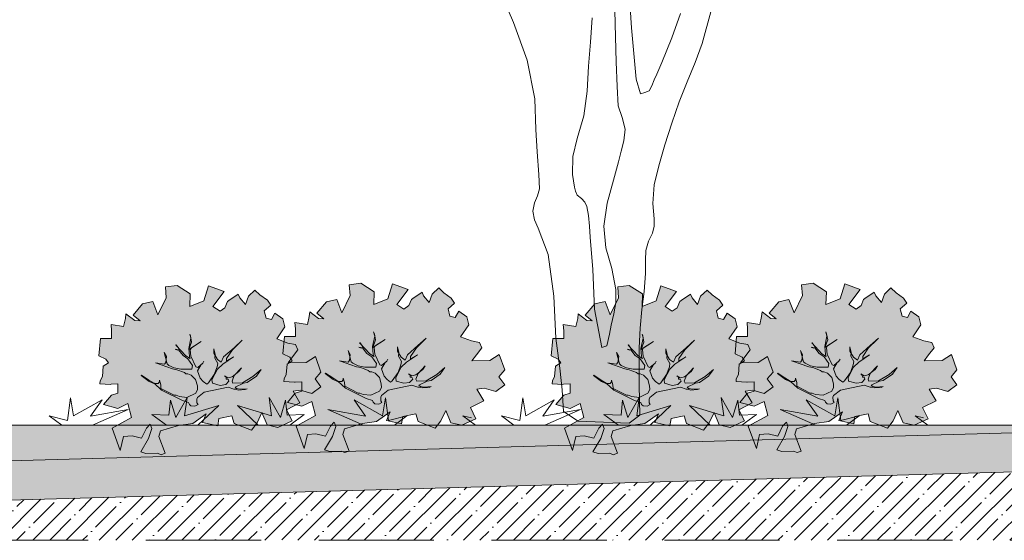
# Model space of a CAD drawing. Header units: metres. Extents: x 92403 to 95147, y 464428 to 465602.
# Tile 175 of 256: x 92704.86 to 92707, y 465014.05 to 465015.18. Entities that reach past the tile are written whole.
import ezdxf

# ---------------------------------------------------------------- set-up
doc = ezdxf.new("R2010")
doc.units = ezdxf.units.M
doc.linetypes.add('DASHED2', pattern=[0.375, 0.25, -0.125])
doc.layers.get('0').update_dxf_attribs({"linetype": 'CONTINUOUS'})
doc.layers.add('N-RO-GR-GRAS-A-100', color=62, linetype='CONTINUOUS', lineweight=18, transparency=0.2)
doc.layers.add('N-RO-GR-GROENSTROOK-A', color=7, linetype='CONTINUOUS', lineweight=0, true_color=0x5de817, transparency=0.7)
doc.layers.add('N-RO-VH-VERHARDING_STRAATBAKSTEEN-A', color=7, linetype='CONTINUOUS', lineweight=18, true_color=0xaa7a7a)
for name, color, linetype, lineweight in [('X-XX-AL-AANKLEDING-S', 250, 'CONTINUOUS', 9), ('X-XX-AL-DETAIL-G', 7, 'CONTINUOUS', 0), ('X-XX-AL-RMB - profiel', 7, 'CONTINUOUS', 9)]:
    doc.layers.add(name, color=color, linetype=linetype, lineweight=lineweight)

# ---------------------------------------------------------------- blocks, each defined once
blk = doc.blocks.new('meerstammige boom')
at = {"color": 0, "lineweight": 0, "transparency": 33554559}
for points in [[(0.3525, 1.9913), (0.3172, 1.8369), (0.2883, 1.7435), (0.2557, 1.651), (0.2243, 1.5536), (0.1938, 1.4487), (0.1656, 1.3433), (0.1407, 1.2416), (0.1229, 1.1499), (0.1166, 1.058), (0.1226, 0.9842), (0.1227, 0.9482), (0.1152, 0.9139), (0.0991, 0.8746), (0.089, 0.8294), (0.0865, 0.7829), (0.0871, 0.7185), (0.0818, 0.6305), (0.0727, 0.5429), (0.0651, 0.4514), (0.0614, 0.3558), (0.0608, 0.2601), (0.0618, 0.1742), (0.0629, 0.1018), (0.0637, 0.0295), (0.0203, -0.0102), (-0.083, -0.0054), (-0.1863, -0.0006), (-0.2457, 0.0471), (-0.2502, 0.1525), (-0.2599, 0.2577), (-0.276, 0.4041), (-0.2851, 0.6083), (-0.3081, 0.8101), (-0.3485, 0.9388), (-0.3632, 0.9791), (-0.3694, 1.0206), (-0.3627, 1.0617), (-0.3515, 1.0957), (-0.3432, 1.13), (-0.345, 1.1992), (-0.3522, 1.309), (-0.3576, 1.419), (-0.3614, 1.5667), (-0.3926, 1.7553), (-0.4477, 1.9388), (-0.5126, 2.1212)], [(0.0167, 2.1621), (0.0307, 1.9122), (0.0495, 1.6627), (0.0672, 1.5924), (0.0848, 1.5982), (0.1013, 1.606), (0.1127, 1.6308), (0.1229, 1.6592), (0.133, 1.6876), (0.1529, 1.7445), (0.1734, 1.8047), (0.1934, 1.865), (0.2297, 1.9832)], [(-0.1295, 1.9611), (-0.1366, 1.8439), (-0.1435, 1.7264), (-0.1497, 1.6052), (-0.163, 1.4842), (-0.1901, 1.3746), (-0.2081, 1.2871), (-0.2094, 1.1998), (-0.2002, 1.1373), (-0.1969, 1.1176), (-0.1894, 1.0997), (-0.173, 1.0828), (-0.1592, 1.0655), (-0.1508, 1.0444), (-0.1442, 1.0005), (-0.1405, 0.9479), (-0.1369, 0.8952), (-0.1262, 0.737), (-0.1195, 0.544), (-0.0897, 0.3575), (-0.0701, 0.3662), (-0.0595, 0.4229), (-0.0528, 0.466), (-0.0413, 0.5215), (-0.0338, 0.5776), (-0.033, 0.6395), (-0.05, 0.7415), (-0.0735, 0.8426), (-0.0823, 0.9473), (-0.0678, 1.0594), (-0.0423, 1.1719), (-0.0227, 1.2614), (-0.0114, 1.3123), (-0.0009, 1.3634), (0.0046, 1.4193), (-0.0076, 1.4768), (-0.0234, 1.5334), (-0.0282, 1.6271), (-0.0316, 1.748), (-0.0351, 1.8688), (-0.0375, 1.9974)]]:
    blk.add_lwpolyline(points, dxfattribs=at)

msp = doc.modelspace()

# ---------------------------------------------------------------- hatches: boundary and pattern name
at = {"layer": 'N-RO-GR-GRAS-A-100', "true_color": 0x1f591c, "transparency": 33554661}
h = msp.add_hatch(dxfattribs=at)
h.set_pattern_fill('AGR-GRAS_SPORTVELD', color=99, scale=0.4, pattern_type=2)
h.set_pattern_definition([(0, (-2232.9757, 1418.36523), (0.15875, 0.3175), [0, -0.3175])])
h.paths.add_polyline_path([(92705.843267, 465014.306926), (92705.843267, 465014.315821), (92705.824792, 465014.320374)], flags=17)
h.paths.add_polyline_path([(92705.843267, 465014.22699), (92705.843267, 465014.30048), (92705.676072, 465014.30048), (92705.703402, 465014.320374), (92705.663497, 465014.310539), (92705.656938, 465014.359708), (92705.650378, 465014.320374), (92705.588608, 465014.354792), (92705.613754, 465014.319827), (92705.531757, 465014.334032), (92705.609382, 465014.30048), (92705.449051, 465014.30048), (92705.480745, 465014.323237), (92705.443771, 465014.321478), (92705.440247, 465014.354033), (92705.428802, 465014.317079), (92705.404151, 465014.360191), (92705.409435, 465014.320598), (92705.33548, 465014.342595), (92705.380379, 465014.30048), (92705.315231, 465014.30048), (92705.250083, 465014.30048), (92705.294982, 465014.342595), (92705.221027, 465014.320598), (92705.226311, 465014.360191), (92705.20166, 465014.317079), (92705.190215, 465014.354033), (92705.186692, 465014.321478), (92705.149718, 465014.323237), (92705.181412, 465014.30048), (92705.021081, 465014.30048), (92705.098706, 465014.334032), (92705.016709, 465014.319827), (92705.041855, 465014.354792), (92704.980084, 465014.320374), (92704.973525, 465014.359708), (92704.966965, 465014.310539), (92704.927061, 465014.320374), (92704.95439, 465014.30048), (92704.866365, 465014.30048), (92704.866365, 465014.27048), (92704.866292, 465014.22699)])
h = msp.add_hatch(dxfattribs=at)
h.set_pattern_fill('AGR-GRAS_SPORTVELD', color=99, scale=0.4, pattern_type=2)
h.set_pattern_definition([(0, (-2231.99453, 1418.36523), (0.15875, 0.3175), [0, -0.3175])])
h.paths.add_polyline_path([(92706.824428, 465014.306926), (92706.824428, 465014.315821), (92706.805954, 465014.320374)], flags=17)
h.paths.add_polyline_path([(92706.824428, 465014.22699), (92706.824428, 465014.30048), (92706.657233, 465014.30048), (92706.684563, 465014.320374), (92706.644658, 465014.310539), (92706.638099, 465014.359708), (92706.63154, 465014.320374), (92706.569769, 465014.354792), (92706.594915, 465014.319827), (92706.512918, 465014.334032), (92706.590543, 465014.30048), (92706.430212, 465014.30048), (92706.461906, 465014.323237), (92706.424932, 465014.321478), (92706.421408, 465014.354033), (92706.409963, 465014.317079), (92706.385313, 465014.360191), (92706.390596, 465014.320598), (92706.316641, 465014.342595), (92706.36154, 465014.30048), (92706.296392, 465014.30048), (92706.231244, 465014.30048), (92706.276144, 465014.342595), (92706.202188, 465014.320598), (92706.207472, 465014.360191), (92706.182822, 465014.317079), (92706.171376, 465014.354033), (92706.167853, 465014.321478), (92706.130879, 465014.323237), (92706.162573, 465014.30048), (92706.002242, 465014.30048), (92706.079867, 465014.334032), (92705.99787, 465014.319827), (92706.023016, 465014.354792), (92705.961245, 465014.320374), (92705.954686, 465014.359708), (92705.948126, 465014.310539), (92705.908222, 465014.320374), (92705.935551, 465014.30048), (92705.847526, 465014.30048), (92705.847526, 465014.27048), (92705.847453, 465014.22699)])
at = {"layer": 'N-RO-GR-GROENSTROOK-A', "transparency": 33554508}
h = msp.add_hatch(color=256, dxfattribs=at)
h.dxf.hatch_style = 1
h.paths.add_polyline_path([(92705.238619, 465014.304013), (92705.20778, 465014.299464), (92705.168751, 465014.287841), (92705.165127, 465014.275317), (92705.17881, 465014.239524), (92705.169861, 465014.236103), (92705.162059, 465014.239154), (92705.136933, 465014.238599), (92705.125895, 465014.242222), (92705.142664, 465014.270953), (92705.149911, 465014.293029), (92705.146491, 465014.301977), (92705.1383, 465014.293417), (92705.127817, 465014.271915), (92705.107073, 465014.277257), (92705.088418, 465014.275556), (92705.081356, 465014.245105), (92705.063912, 465014.293705), (92705.106105, 465014.316755), (92705.098175, 465014.346961), (92705.076334, 465014.336612), (92705.04521, 465014.344776), (92705.062267, 465014.364964), (92705.07648, 465014.369333), (92705.07648, 465014.389822), (92705.061747, 465014.388733), (92705.060553, 465014.388645), (92705.03743, 465014.390123), (92705.037821, 465014.396239), (92705.042667, 465014.405867), (92705.044313, 465014.427938), (92705.055833, 465014.43547), (92705.050297, 465014.44353), (92705.035186, 465014.450611), (92705.038627, 465014.487898), (92705.062416, 465014.487898), (92705.062416, 465014.504546), (92705.061369, 465014.518632), (92705.088599, 465014.514112), (92705.092639, 465014.531211), (92705.093686, 465014.541305), (92705.112837, 465014.527219), (92705.124358, 465014.52624), (92705.109247, 465014.538819), (92705.129894, 465014.563527), (92705.152187, 465014.568046), (92705.163258, 465014.539347), (92705.181362, 465014.576634), (92705.179417, 465014.600286), (92705.204553, 465014.603299), (92705.233279, 465014.584694), (92705.232382, 465014.557425), (92705.263053, 465014.569553), (92705.273227, 465014.60232), (92705.306891, 465014.590193), (92705.282204, 465014.557425), (92705.297914, 465014.547407), (92705.308537, 465014.554939), (92705.314073, 465014.568574), (92705.317065, 465014.570532), (92705.337263, 465014.584166), (92705.340705, 465014.576106), (92705.352824, 465014.561493), (92705.359407, 465014.579647), (92705.373471, 465014.593206), (92705.384543, 465014.58266), (92705.400701, 465014.571059), (92705.407883, 465014.560514), (92705.393669, 465014.547859), (92705.397709, 465014.532266), (92705.409379, 465014.529253), (92705.41686, 465014.542812), (92705.434066, 465014.530759), (92705.438554, 465014.513585), (92705.4209, 465014.487371), (92705.444689, 465014.478332), (92705.461745, 465014.475319), (92705.466832, 465014.463191), (92705.455162, 465014.448125), (92705.445586, 465014.435018), (92705.484487, 465014.435998), (92705.504685, 465014.449105), (92705.516655, 465014.415358), (92705.504087, 465014.400745), (92705.516655, 465014.383118), (92705.497055, 465014.368956), (92705.472368, 465014.376037), (92705.456209, 465014.373551), (92705.471321, 465014.348844), (92705.442145, 465014.333703), (92705.454264, 465014.309523), (92705.423443, 465014.295437), (92705.399804, 465014.300936), (92705.388582, 465014.327677), (92705.378109, 465014.305004), (92705.36599, 465014.289336), (92705.328586, 465014.303949), (92705.323648, 465014.320596), (92705.295371, 465014.31457), (92705.292827, 465014.29845), (92705.260061, 465014.305983), (92705.26814, 465014.324664), (92705.238612, 465014.304022)])
h = msp.add_hatch(color=256, dxfattribs=at)
h.dxf.hatch_style = 1
h.paths.add_polyline_path([(92705.637531, 465014.30844), (92705.606692, 465014.303891), (92705.567663, 465014.292268), (92705.56404, 465014.279744), (92705.577722, 465014.24395), (92705.568773, 465014.24053), (92705.560971, 465014.24358), (92705.535845, 465014.243025), (92705.524808, 465014.246649), (92705.541576, 465014.27538), (92705.548823, 465014.297456), (92705.545403, 465014.306404), (92705.537212, 465014.297844), (92705.52673, 465014.276341), (92705.505985, 465014.281684), (92705.487331, 465014.279983), (92705.480269, 465014.249532), (92705.462825, 465014.298131), (92705.505017, 465014.321181), (92705.497087, 465014.351388), (92705.475246, 465014.341039), (92705.444123, 465014.349203), (92705.461179, 465014.369391), (92705.475393, 465014.37376), (92705.475393, 465014.394249), (92705.460659, 465014.39316), (92705.459465, 465014.393072), (92705.436342, 465014.39455), (92705.436733, 465014.400666), (92705.441579, 465014.410294), (92705.443225, 465014.432364), (92705.454745, 465014.439897), (92705.44921, 465014.447957), (92705.434098, 465014.455038), (92705.437539, 465014.492325), (92705.461329, 465014.492325), (92705.461329, 465014.508972), (92705.460281, 465014.523058), (92705.487512, 465014.518539), (92705.491551, 465014.535638), (92705.492599, 465014.545732), (92705.51175, 465014.531646), (92705.52327, 465014.530666), (92705.508159, 465014.543246), (92705.528806, 465014.567953), (92705.551099, 465014.572473), (92705.562171, 465014.543773), (92705.580274, 465014.58106), (92705.578329, 465014.604713), (92705.603465, 465014.607726), (92705.632192, 465014.58912), (92705.631294, 465014.561852), (92705.661965, 465014.57398), (92705.672139, 465014.606747), (92705.705803, 465014.594619), (92705.681117, 465014.561852), (92705.696826, 465014.551833), (92705.707449, 465014.559366), (92705.712985, 465014.573), (92705.715977, 465014.574959), (92705.736176, 465014.588593), (92705.739617, 465014.580533), (92705.751736, 465014.56592), (92705.758319, 465014.584073), (92705.772383, 465014.597632), (92705.783455, 465014.587087), (92705.799614, 465014.575486), (92705.806795, 465014.56494), (92705.792581, 465014.552285), (92705.796621, 465014.536693), (92705.808291, 465014.53368), (92705.815772, 465014.547238), (92705.832978, 465014.535186), (92705.837467, 465014.518012), (92705.819812, 465014.491798), (92705.843601, 465014.482758), (92705.860657, 465014.479745), (92705.865744, 465014.467618), (92705.854074, 465014.452552), (92705.844499, 465014.439445), (92705.883399, 465014.440424), (92705.903598, 465014.453531), (92705.915567, 465014.419785), (92705.902999, 465014.405171), (92705.915567, 465014.387545), (92705.895967, 465014.373383), (92705.87128, 465014.380464), (92705.855122, 465014.377978), (92705.870233, 465014.353271), (92705.841058, 465014.33813), (92705.853177, 465014.31395), (92705.822355, 465014.299864), (92705.798716, 465014.305363), (92705.787495, 465014.332104), (92705.777021, 465014.30943), (92705.764902, 465014.293762), (92705.727498, 465014.308376), (92705.722561, 465014.325023), (92705.694283, 465014.318997), (92705.691739, 465014.302877), (92705.658973, 465014.31041), (92705.667052, 465014.329091), (92705.637525, 465014.308449)])
h = msp.add_hatch(color=256, dxfattribs=at)
h.dxf.hatch_style = 1
h.paths.add_polyline_path([(92706.21978, 465014.304013), (92706.188941, 465014.299464), (92706.149912, 465014.287841), (92706.146289, 465014.275317), (92706.159971, 465014.239524), (92706.151022, 465014.236103), (92706.14322, 465014.239154), (92706.118094, 465014.238599), (92706.107056, 465014.242222), (92706.123825, 465014.270953), (92706.131072, 465014.293029), (92706.127652, 465014.301977), (92706.119461, 465014.293417), (92706.108979, 465014.271915), (92706.088234, 465014.277257), (92706.069579, 465014.275556), (92706.062517, 465014.245105), (92706.045074, 465014.293705), (92706.087266, 465014.316755), (92706.079336, 465014.346961), (92706.057495, 465014.336612), (92706.026371, 465014.344776), (92706.043428, 465014.364964), (92706.057641, 465014.369333), (92706.057641, 465014.389822), (92706.042908, 465014.388733), (92706.041714, 465014.388645), (92706.018591, 465014.390123), (92706.018982, 465014.396239), (92706.023828, 465014.405867), (92706.025474, 465014.427938), (92706.036994, 465014.43547), (92706.031458, 465014.44353), (92706.016347, 465014.450611), (92706.019788, 465014.487898), (92706.043577, 465014.487898), (92706.043577, 465014.504546), (92706.04253, 465014.518632), (92706.06976, 465014.514112), (92706.0738, 465014.531211), (92706.074847, 465014.541305), (92706.093999, 465014.527219), (92706.105519, 465014.52624), (92706.090408, 465014.538819), (92706.111055, 465014.563527), (92706.133348, 465014.568046), (92706.14442, 465014.539347), (92706.162523, 465014.576634), (92706.160578, 465014.600286), (92706.185714, 465014.603299), (92706.214441, 465014.584694), (92706.213543, 465014.557425), (92706.244214, 465014.569553), (92706.254388, 465014.60232), (92706.288052, 465014.590193), (92706.263365, 465014.557425), (92706.279075, 465014.547407), (92706.289698, 465014.554939), (92706.295234, 465014.568574), (92706.298226, 465014.570532), (92706.318425, 465014.584166), (92706.321866, 465014.576106), (92706.333985, 465014.561493), (92706.340568, 465014.579647), (92706.354632, 465014.593206), (92706.365704, 465014.58266), (92706.381862, 465014.571059), (92706.389044, 465014.560514), (92706.37483, 465014.547859), (92706.37887, 465014.532266), (92706.39054, 465014.529253), (92706.398021, 465014.542812), (92706.415227, 465014.530759), (92706.419716, 465014.513585), (92706.402061, 465014.487371), (92706.42585, 465014.478332), (92706.442906, 465014.475319), (92706.447993, 465014.463191), (92706.436323, 465014.448125), (92706.426748, 465014.435018), (92706.465648, 465014.435998), (92706.485847, 465014.449105), (92706.497816, 465014.415358), (92706.485248, 465014.400745), (92706.497816, 465014.383118), (92706.478216, 465014.368956), (92706.453529, 465014.376037), (92706.43737, 465014.373551), (92706.452482, 465014.348844), (92706.423306, 465014.333703), (92706.435425, 465014.309523), (92706.404604, 465014.295437), (92706.380965, 465014.300936), (92706.369743, 465014.327677), (92706.35927, 465014.305004), (92706.347151, 465014.289336), (92706.309747, 465014.303949), (92706.304809, 465014.320596), (92706.276532, 465014.31457), (92706.273988, 465014.29845), (92706.241222, 465014.305983), (92706.249301, 465014.324664), (92706.219773, 465014.304022)])
h = msp.add_hatch(color=256, dxfattribs=at)
h.dxf.hatch_style = 1
h.paths.add_polyline_path([(92706.618692, 465014.30844), (92706.587854, 465014.303891), (92706.548824, 465014.292268), (92706.545201, 465014.279744), (92706.558883, 465014.24395), (92706.549935, 465014.24053), (92706.542132, 465014.24358), (92706.517006, 465014.243025), (92706.505969, 465014.246649), (92706.522737, 465014.27538), (92706.529984, 465014.297456), (92706.526564, 465014.306404), (92706.518373, 465014.297844), (92706.507891, 465014.276341), (92706.487147, 465014.281684), (92706.468492, 465014.279983), (92706.46143, 465014.249532), (92706.443986, 465014.298131), (92706.486178, 465014.321181), (92706.478248, 465014.351388), (92706.456407, 465014.341039), (92706.425284, 465014.349203), (92706.44234, 465014.369391), (92706.456554, 465014.37376), (92706.456554, 465014.394249), (92706.44182, 465014.39316), (92706.440626, 465014.393072), (92706.417504, 465014.39455), (92706.417895, 465014.400666), (92706.42274, 465014.410294), (92706.424386, 465014.432364), (92706.435907, 465014.439897), (92706.430371, 465014.447957), (92706.415259, 465014.455038), (92706.418701, 465014.492325), (92706.44249, 465014.492325), (92706.44249, 465014.508972), (92706.441442, 465014.523058), (92706.468673, 465014.518539), (92706.472712, 465014.535638), (92706.47376, 465014.545732), (92706.492911, 465014.531646), (92706.504431, 465014.530666), (92706.48932, 465014.543246), (92706.509967, 465014.567953), (92706.53226, 465014.572473), (92706.543332, 465014.543773), (92706.561436, 465014.58106), (92706.559491, 465014.604713), (92706.584626, 465014.607726), (92706.613353, 465014.58912), (92706.612455, 465014.561852), (92706.643127, 465014.57398), (92706.653301, 465014.606747), (92706.686965, 465014.594619), (92706.662278, 465014.561852), (92706.677987, 465014.551833), (92706.68861, 465014.559366), (92706.694146, 465014.573), (92706.697139, 465014.574959), (92706.717337, 465014.588593), (92706.720778, 465014.580533), (92706.732897, 465014.56592), (92706.73948, 465014.584073), (92706.753544, 465014.597632), (92706.764616, 465014.587087), (92706.780775, 465014.575486), (92706.787956, 465014.56494), (92706.773743, 465014.552285), (92706.777782, 465014.536693), (92706.789452, 465014.53368), (92706.796933, 465014.547238), (92706.814139, 465014.535186), (92706.818628, 465014.518012), (92706.800973, 465014.491798), (92706.824762, 465014.482758), (92706.841819, 465014.479745), (92706.846906, 465014.467618), (92706.835235, 465014.452552), (92706.82566, 465014.439445), (92706.86456, 465014.440424), (92706.884759, 465014.453531), (92706.896728, 465014.419785), (92706.88416, 465014.405171), (92706.896728, 465014.387545), (92706.877128, 465014.373383), (92706.852441, 465014.380464), (92706.836283, 465014.377978), (92706.851394, 465014.353271), (92706.822219, 465014.33813), (92706.834338, 465014.31395), (92706.803517, 465014.299864), (92706.779877, 465014.305363), (92706.768656, 465014.332104), (92706.758182, 465014.30943), (92706.746063, 465014.293762), (92706.708659, 465014.308376), (92706.703722, 465014.325023), (92706.675444, 465014.318997), (92706.672901, 465014.302877), (92706.640134, 465014.31041), (92706.648214, 465014.329091), (92706.618686, 465014.308449)])
at = {"layer": 'N-RO-VH-VERHARDING_STRAATBAKSTEEN-A', "true_color": 0xccaea8}
h = msp.add_hatch(color=253, dxfattribs=at)
h.dxf.hatch_style = 1
h.paths.add_polyline_path([(92707.614852, 465014.30048), (92704.762033, 465014.22048), (92704.762033, 465014.135446), (92707.614852, 465014.215446)])
at = {"layer": 'X-XX-AL-DETAIL-G', "true_color": 0x717384}
h = msp.add_hatch(color=8, dxfattribs=at)
h.dxf.hatch_style = 1
h.paths.add_polyline_path([(92707.554875, 465014.298798), (92707.614852, 465014.30048), (92704.782033, 465014.30048), (92704.769266, 465014.220682)])
h = msp.add_hatch(dxfattribs=at)
h.set_pattern_fill('ANSI35', color=8, scale=0.008)
h.set_pattern_definition([(45, (2.72406, 18.33858), (-0.0359210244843, 0.0359210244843), []), (45, (2.75998, 18.33858), (-0.0359210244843, 0.0359210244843), [0.0635, -0.0127, 0, -0.0127])])
h.paths.add_polyline_path([(92707.616043, 465014.21548), (92704.762033, 465014.135446), (92704.762033, 465014.05048), (92707.614852, 465014.05048)])

# ---------------------------------------------------------------- linework, layer by layer
at = {"layer": 'X-XX-AL-DETAIL-G', "flags": 128}
for points in [[(92705.843267, 465014.315821), (92705.824792, 465014.320374), (92705.852122, 465014.30048), (92705.764097, 465014.30048), (92705.676072, 465014.30048), (92705.703402, 465014.320374), (92705.663497, 465014.310539), (92705.656938, 465014.359708), (92705.650378, 465014.320374), (92705.588608, 465014.354792), (92705.613754, 465014.319827), (92705.531757, 465014.334032), (92705.609382, 465014.30048), (92705.449051, 465014.30048), (92705.480745, 465014.323237), (92705.443771, 465014.321478), (92705.440247, 465014.354033), (92705.428802, 465014.317079), (92705.404151, 465014.360191), (92705.409435, 465014.320598), (92705.33548, 465014.342595), (92705.380379, 465014.30048), (92705.315231, 465014.30048), (92705.250083, 465014.30048), (92705.294982, 465014.342595), (92705.221027, 465014.320598), (92705.226311, 465014.360191), (92705.20166, 465014.317079), (92705.190215, 465014.354033), (92705.186692, 465014.321478), (92705.149718, 465014.323237), (92705.181412, 465014.30048), (92705.021081, 465014.30048), (92705.098706, 465014.334032), (92705.016709, 465014.319827), (92705.041855, 465014.354792), (92704.980084, 465014.320374), (92704.973525, 465014.359708), (92704.966965, 465014.310539), (92704.927061, 465014.320374), (92704.95439, 465014.30048), (92704.866365, 465014.30048)], [(92706.824428, 465014.315821), (92706.805954, 465014.320374), (92706.833283, 465014.30048), (92706.745258, 465014.30048), (92706.657233, 465014.30048), (92706.684563, 465014.320374), (92706.644658, 465014.310539), (92706.638099, 465014.359708), (92706.63154, 465014.320374), (92706.569769, 465014.354792), (92706.594915, 465014.319827), (92706.512918, 465014.334032), (92706.590543, 465014.30048), (92706.430212, 465014.30048), (92706.461906, 465014.323237), (92706.424932, 465014.321478), (92706.421408, 465014.354033), (92706.409963, 465014.317079), (92706.385313, 465014.360191), (92706.390596, 465014.320598), (92706.316641, 465014.342595), (92706.36154, 465014.30048), (92706.296392, 465014.30048), (92706.231244, 465014.30048), (92706.276144, 465014.342595), (92706.202188, 465014.320598), (92706.207472, 465014.360191), (92706.182822, 465014.317079), (92706.171376, 465014.354033), (92706.167853, 465014.321478), (92706.130879, 465014.323237), (92706.162573, 465014.30048), (92706.002242, 465014.30048), (92706.079867, 465014.334032), (92705.99787, 465014.319827), (92706.023016, 465014.354792), (92705.961245, 465014.320374), (92705.954686, 465014.359708), (92705.948126, 465014.310539), (92705.908222, 465014.320374), (92705.935551, 465014.30048), (92705.847526, 465014.30048)]]:
    msp.add_lwpolyline(points, dxfattribs=at)
at = {"layer": 'X-XX-AL-DETAIL-G'}
msp.add_lwpolyline([(92704.762033, 465014.135446), (92707.614852, 465014.215446), (92707.614852, 465014.30048), (92704.762033, 465014.22048)], dxfattribs=at)
at = {"layer": 'X-XX-AL-RMB - profiel', "color": 251}
for points in [[(92705.238619, 465014.304013), (92705.20778, 465014.299464), (92705.168751, 465014.287841), (92705.165127, 465014.275317), (92705.17881, 465014.239524), (92705.169861, 465014.236103), (92705.162059, 465014.239154), (92705.136933, 465014.238599), (92705.125895, 465014.242222), (92705.142664, 465014.270953), (92705.149911, 465014.293029), (92705.146491, 465014.301977), (92705.1383, 465014.293417), (92705.127817, 465014.271915), (92705.107073, 465014.277257), (92705.088418, 465014.275556), (92705.081356, 465014.245105), (92705.063912, 465014.293705), (92705.106105, 465014.316755), (92705.098175, 465014.346961), (92705.076334, 465014.336612), (92705.04521, 465014.344776), (92705.062267, 465014.364964), (92705.07648, 465014.369333), (92705.07648, 465014.389822), (92705.061747, 465014.388733), (92705.060553, 465014.388645), (92705.03743, 465014.390123), (92705.037821, 465014.396239), (92705.042667, 465014.405867), (92705.044313, 465014.427938), (92705.055833, 465014.43547), (92705.050297, 465014.44353), (92705.035186, 465014.450611), (92705.038627, 465014.487898), (92705.062416, 465014.487898), (92705.062416, 465014.504546), (92705.061369, 465014.518632), (92705.088599, 465014.514112), (92705.092639, 465014.531211), (92705.093686, 465014.541305), (92705.112837, 465014.527219), (92705.124358, 465014.52624), (92705.109247, 465014.538819), (92705.129894, 465014.563527), (92705.152187, 465014.568046), (92705.163258, 465014.539347), (92705.181362, 465014.576634), (92705.179417, 465014.600286), (92705.204553, 465014.603299), (92705.233279, 465014.584694), (92705.232382, 465014.557425), (92705.263053, 465014.569553), (92705.273227, 465014.60232), (92705.306891, 465014.590193), (92705.282204, 465014.557425), (92705.297914, 465014.547407), (92705.308537, 465014.554939), (92705.314073, 465014.568574), (92705.317065, 465014.570532), (92705.337263, 465014.584166), (92705.340705, 465014.576106), (92705.352824, 465014.561493), (92705.359407, 465014.579647), (92705.373471, 465014.593206), (92705.384543, 465014.58266), (92705.400701, 465014.571059), (92705.407883, 465014.560514), (92705.393669, 465014.547859), (92705.397709, 465014.532266), (92705.409379, 465014.529253), (92705.41686, 465014.542812), (92705.434066, 465014.530759), (92705.438554, 465014.513585), (92705.4209, 465014.487371), (92705.444689, 465014.478332), (92705.461745, 465014.475319), (92705.466832, 465014.463191), (92705.455162, 465014.448125), (92705.445586, 465014.435018), (92705.484487, 465014.435998), (92705.504685, 465014.449105), (92705.516655, 465014.415358), (92705.504087, 465014.400745), (92705.516655, 465014.383118), (92705.497055, 465014.368956), (92705.472368, 465014.376037), (92705.456209, 465014.373551), (92705.471321, 465014.348844), (92705.442145, 465014.333703), (92705.454264, 465014.309523), (92705.423443, 465014.295437), (92705.399804, 465014.300936), (92705.388582, 465014.327677), (92705.378109, 465014.305004), (92705.36599, 465014.289336), (92705.328586, 465014.303949), (92705.323648, 465014.320596), (92705.295371, 465014.31457), (92705.292827, 465014.29845), (92705.260061, 465014.305983), (92705.26814, 465014.324664), (92705.238612, 465014.304022)], [(92705.637531, 465014.30844), (92705.606692, 465014.303891), (92705.567663, 465014.292268), (92705.56404, 465014.279744), (92705.577722, 465014.24395), (92705.568773, 465014.24053), (92705.560971, 465014.24358), (92705.535845, 465014.243025), (92705.524808, 465014.246649), (92705.541576, 465014.27538), (92705.548823, 465014.297456), (92705.545403, 465014.306404), (92705.537212, 465014.297844), (92705.52673, 465014.276341), (92705.505985, 465014.281684), (92705.487331, 465014.279983), (92705.480269, 465014.249532), (92705.462825, 465014.298131), (92705.505017, 465014.321181), (92705.497087, 465014.351388), (92705.475246, 465014.341039), (92705.444123, 465014.349203), (92705.461179, 465014.369391), (92705.475393, 465014.37376), (92705.475393, 465014.394249), (92705.460659, 465014.39316), (92705.459465, 465014.393072), (92705.436342, 465014.39455), (92705.436733, 465014.400666), (92705.441579, 465014.410294), (92705.443225, 465014.432364), (92705.454745, 465014.439897), (92705.44921, 465014.447957), (92705.434098, 465014.455038), (92705.437539, 465014.492325), (92705.461329, 465014.492325), (92705.461329, 465014.508972), (92705.460281, 465014.523058), (92705.487512, 465014.518539), (92705.491551, 465014.535638), (92705.492599, 465014.545732), (92705.51175, 465014.531646), (92705.52327, 465014.530666), (92705.508159, 465014.543246), (92705.528806, 465014.567953), (92705.551099, 465014.572473), (92705.562171, 465014.543773), (92705.580274, 465014.58106), (92705.578329, 465014.604713), (92705.603465, 465014.607726), (92705.632192, 465014.58912), (92705.631294, 465014.561852), (92705.661965, 465014.57398), (92705.672139, 465014.606747), (92705.705803, 465014.594619), (92705.681117, 465014.561852), (92705.696826, 465014.551833), (92705.707449, 465014.559366), (92705.712985, 465014.573), (92705.715977, 465014.574959), (92705.736176, 465014.588593), (92705.739617, 465014.580533), (92705.751736, 465014.56592), (92705.758319, 465014.584073), (92705.772383, 465014.597632), (92705.783455, 465014.587087), (92705.799614, 465014.575486), (92705.806795, 465014.56494), (92705.792581, 465014.552285), (92705.796621, 465014.536693), (92705.808291, 465014.53368), (92705.815772, 465014.547238), (92705.832978, 465014.535186), (92705.837467, 465014.518012), (92705.819812, 465014.491798), (92705.843601, 465014.482758), (92705.860657, 465014.479745), (92705.865744, 465014.467618), (92705.854074, 465014.452552), (92705.844499, 465014.439445), (92705.883399, 465014.440424), (92705.903598, 465014.453531), (92705.915567, 465014.419785), (92705.902999, 465014.405171), (92705.915567, 465014.387545), (92705.895967, 465014.373383), (92705.87128, 465014.380464), (92705.855122, 465014.377978), (92705.870233, 465014.353271), (92705.841058, 465014.33813), (92705.853177, 465014.31395), (92705.822355, 465014.299864), (92705.798716, 465014.305363), (92705.787495, 465014.332104), (92705.777021, 465014.30943), (92705.764902, 465014.293762), (92705.727498, 465014.308376), (92705.722561, 465014.325023), (92705.694283, 465014.318997), (92705.691739, 465014.302877), (92705.658973, 465014.31041), (92705.667052, 465014.329091), (92705.637525, 465014.308449)], [(92706.21978, 465014.304013), (92706.188941, 465014.299464), (92706.149912, 465014.287841), (92706.146289, 465014.275317), (92706.159971, 465014.239524), (92706.151022, 465014.236103), (92706.14322, 465014.239154), (92706.118094, 465014.238599), (92706.107056, 465014.242222), (92706.123825, 465014.270953), (92706.131072, 465014.293029), (92706.127652, 465014.301977), (92706.119461, 465014.293417), (92706.108979, 465014.271915), (92706.088234, 465014.277257), (92706.069579, 465014.275556), (92706.062517, 465014.245105), (92706.045074, 465014.293705), (92706.087266, 465014.316755), (92706.079336, 465014.346961), (92706.057495, 465014.336612), (92706.026371, 465014.344776), (92706.043428, 465014.364964), (92706.057641, 465014.369333), (92706.057641, 465014.389822), (92706.042908, 465014.388733), (92706.041714, 465014.388645), (92706.018591, 465014.390123), (92706.018982, 465014.396239), (92706.023828, 465014.405867), (92706.025474, 465014.427938), (92706.036994, 465014.43547), (92706.031458, 465014.44353), (92706.016347, 465014.450611), (92706.019788, 465014.487898), (92706.043577, 465014.487898), (92706.043577, 465014.504546), (92706.04253, 465014.518632), (92706.06976, 465014.514112), (92706.0738, 465014.531211), (92706.074847, 465014.541305), (92706.093999, 465014.527219), (92706.105519, 465014.52624), (92706.090408, 465014.538819), (92706.111055, 465014.563527), (92706.133348, 465014.568046), (92706.14442, 465014.539347), (92706.162523, 465014.576634), (92706.160578, 465014.600286), (92706.185714, 465014.603299), (92706.214441, 465014.584694), (92706.213543, 465014.557425), (92706.244214, 465014.569553), (92706.254388, 465014.60232), (92706.288052, 465014.590193), (92706.263365, 465014.557425), (92706.279075, 465014.547407), (92706.289698, 465014.554939), (92706.295234, 465014.568574), (92706.298226, 465014.570532), (92706.318425, 465014.584166), (92706.321866, 465014.576106), (92706.333985, 465014.561493), (92706.340568, 465014.579647), (92706.354632, 465014.593206), (92706.365704, 465014.58266), (92706.381862, 465014.571059), (92706.389044, 465014.560514), (92706.37483, 465014.547859), (92706.37887, 465014.532266), (92706.39054, 465014.529253), (92706.398021, 465014.542812), (92706.415227, 465014.530759), (92706.419716, 465014.513585), (92706.402061, 465014.487371), (92706.42585, 465014.478332), (92706.442906, 465014.475319), (92706.447993, 465014.463191), (92706.436323, 465014.448125), (92706.426748, 465014.435018), (92706.465648, 465014.435998), (92706.485847, 465014.449105), (92706.497816, 465014.415358), (92706.485248, 465014.400745), (92706.497816, 465014.383118), (92706.478216, 465014.368956), (92706.453529, 465014.376037), (92706.43737, 465014.373551), (92706.452482, 465014.348844), (92706.423306, 465014.333703), (92706.435425, 465014.309523), (92706.404604, 465014.295437), (92706.380965, 465014.300936), (92706.369743, 465014.327677), (92706.35927, 465014.305004), (92706.347151, 465014.289336), (92706.309747, 465014.303949), (92706.304809, 465014.320596), (92706.276532, 465014.31457), (92706.273988, 465014.29845), (92706.241222, 465014.305983), (92706.249301, 465014.324664), (92706.219773, 465014.304022)], [(92706.618692, 465014.30844), (92706.587854, 465014.303891), (92706.548824, 465014.292268), (92706.545201, 465014.279744), (92706.558883, 465014.24395), (92706.549935, 465014.24053), (92706.542132, 465014.24358), (92706.517006, 465014.243025), (92706.505969, 465014.246649), (92706.522737, 465014.27538), (92706.529984, 465014.297456), (92706.526564, 465014.306404), (92706.518373, 465014.297844), (92706.507891, 465014.276341), (92706.487147, 465014.281684), (92706.468492, 465014.279983), (92706.46143, 465014.249532), (92706.443986, 465014.298131), (92706.486178, 465014.321181), (92706.478248, 465014.351388), (92706.456407, 465014.341039), (92706.425284, 465014.349203), (92706.44234, 465014.369391), (92706.456554, 465014.37376), (92706.456554, 465014.394249), (92706.44182, 465014.39316), (92706.440626, 465014.393072), (92706.417504, 465014.39455), (92706.417895, 465014.400666), (92706.42274, 465014.410294), (92706.424386, 465014.432364), (92706.435907, 465014.439897), (92706.430371, 465014.447957), (92706.415259, 465014.455038), (92706.418701, 465014.492325), (92706.44249, 465014.492325), (92706.44249, 465014.508972), (92706.441442, 465014.523058), (92706.468673, 465014.518539), (92706.472712, 465014.535638), (92706.47376, 465014.545732), (92706.492911, 465014.531646), (92706.504431, 465014.530666), (92706.48932, 465014.543246), (92706.509967, 465014.567953), (92706.53226, 465014.572473), (92706.543332, 465014.543773), (92706.561436, 465014.58106), (92706.559491, 465014.604713), (92706.584626, 465014.607726), (92706.613353, 465014.58912), (92706.612455, 465014.561852), (92706.643127, 465014.57398), (92706.653301, 465014.606747), (92706.686965, 465014.594619), (92706.662278, 465014.561852), (92706.677987, 465014.551833), (92706.68861, 465014.559366), (92706.694146, 465014.573), (92706.697139, 465014.574959), (92706.717337, 465014.588593), (92706.720778, 465014.580533), (92706.732897, 465014.56592), (92706.73948, 465014.584073), (92706.753544, 465014.597632), (92706.764616, 465014.587087), (92706.780775, 465014.575486), (92706.787956, 465014.56494), (92706.773743, 465014.552285), (92706.777782, 465014.536693), (92706.789452, 465014.53368), (92706.796933, 465014.547238), (92706.814139, 465014.535186), (92706.818628, 465014.518012), (92706.800973, 465014.491798), (92706.824762, 465014.482758), (92706.841819, 465014.479745), (92706.846906, 465014.467618), (92706.835235, 465014.452552), (92706.82566, 465014.439445), (92706.86456, 465014.440424), (92706.884759, 465014.453531), (92706.896728, 465014.419785), (92706.88416, 465014.405171), (92706.896728, 465014.387545), (92706.877128, 465014.373383), (92706.852441, 465014.380464), (92706.836283, 465014.377978), (92706.851394, 465014.353271), (92706.822219, 465014.33813), (92706.834338, 465014.31395), (92706.803517, 465014.299864), (92706.779877, 465014.305363), (92706.768656, 465014.332104), (92706.758182, 465014.30943), (92706.746063, 465014.293762), (92706.708659, 465014.308376), (92706.703722, 465014.325023), (92706.675444, 465014.318997), (92706.672901, 465014.302877), (92706.640134, 465014.31041), (92706.648214, 465014.329091), (92706.618686, 465014.308449)]]:
    msp.add_lwpolyline(points, close=True, dxfattribs=at)
for points in [[(92705.250263, 465014.345096), (92705.247738, 465014.348708), (92705.247563, 465014.35665), (92705.249009, 465014.360349), (92705.263727, 465014.371982), (92705.315447, 465014.382599), (92705.328079, 465014.377988), (92705.332051, 465014.378076), (92705.337284, 465014.376358), (92705.352537, 465014.377611), (92705.35678, 465014.379233), (92705.341527, 465014.377979), (92705.333857, 465014.379338), (92705.330429, 465014.382319), (92705.348575, 465014.390971), (92705.356789, 465014.39268), (92705.376652, 465014.406566), (92705.38704, 465014.420549), (92705.369341, 465014.405488), (92705.346409, 465014.392146), (92705.325651, 465014.391076), (92705.324029, 465014.395318), (92705.32864, 465014.40795), (92705.344173, 465014.424186), (92705.338844, 465014.416428), (92705.324126, 465014.404795), (92705.315009, 465014.402454), (92705.307882, 465014.406881), (92705.311309, 465014.4039), (92705.311397, 465014.399929), (92705.315368, 465014.400017), (92705.31699, 465014.395774), (92705.310126, 465014.388288), (92705.297941, 465014.38649), (92705.281338, 465014.391013), (92705.28026, 465014.398324), (92705.292278, 465014.421511), (92705.303656, 465014.432153), (92705.327131, 465014.448564), (92705.312054, 465014.439368), (92705.312238, 465014.444873), (92705.324975, 465014.463186), (92705.343217, 465014.481315), (92705.346197, 465014.484742), (92705.328227, 465014.468148), (92705.305742, 465014.448397), (92705.3005, 465014.436668), (92705.292111, 465014.4429), (92705.284177, 465014.456172), (92705.284274, 465014.465649), (92705.286974, 465014.454095), (92705.286246, 465014.445522), (92705.292918, 465014.434056), (92705.291559, 465014.426385), (92705.285502, 465014.410054), (92705.272765, 465014.391741), (92705.269153, 465014.389216), (92705.261395, 465014.394546), (92705.254812, 465014.402041), (92705.248955, 465014.418109), (92705.256906, 465014.431732), (92705.260518, 465014.434257), (92705.262867, 465014.438587), (92705.260518, 465014.434257), (92705.249411, 465014.425148), (92705.245712, 465014.426595), (92705.234807, 465014.449886), (92705.233281, 465014.463605), (92705.23563, 465014.467936), (92705.257028, 465014.48155), (92705.230213, 465014.464149), (92705.23627, 465014.48048), (92705.233841, 465014.493568), (92705.23222, 465014.497811), (92705.23456, 465014.488694), (92705.229853, 465014.466586), (92705.231467, 465014.448895), (92705.233088, 465014.444653), (92705.223796, 465014.450254), (92705.20188, 465014.473914), (92705.202783, 465014.474545), (92705.210357, 465014.46371), (92705.205483, 465014.462991), (92705.20025, 465014.464709), (92705.20792, 465014.463351), (92705.21766, 465014.451341), (92705.228214, 465014.443934), (92705.238313, 465014.429487), (92705.236955, 465014.421817), (92705.213128, 465014.421291), (92705.19869, 465014.424639), (92705.186961, 465014.429881), (92705.183533, 465014.432861), (92705.176871, 465014.457775), (92705.181648, 465014.449017), (92705.180106, 465014.435842), (92705.177125, 465014.432414), (92705.157814, 465014.435044), (92705.195079, 465014.422114), (92705.204283, 465014.420484), (92705.220615, 465014.414427), (92705.224042, 465014.411446), (92705.228014, 465014.411534), (92705.235412, 465014.408641), (92705.244792, 465014.399069), (92705.248754, 465014.385709), (92705.24893, 465014.377767), (92705.245134, 465014.369738), (92705.226086, 465014.360454), (92705.209842, 465014.36254), (92705.202443, 465014.365433), (92705.198472, 465014.365345), (92705.169421, 465014.379984), (92705.169245, 465014.387926), (92705.166274, 465014.397946), (92705.166361, 465014.393974), (92705.163381, 465014.390547), (92705.153905, 465014.390643), (92705.144341, 465014.394711), (92705.126931, 465014.408079), (92705.127834, 465014.40871), (92705.14335, 465014.39805), (92705.154808, 465014.391274), (92705.171043, 465014.375741), (92705.216154, 465014.353511), (92705.229689, 465014.349531), (92705.231311, 465014.345288), (92705.234738, 465014.342308), (92705.243311, 465014.34158), (92705.250263, 465014.345096)], [(92705.649175, 465014.349523), (92705.646651, 465014.353134), (92705.646475, 465014.361076), (92705.647921, 465014.364776), (92705.66264, 465014.376409), (92705.71436, 465014.387025), (92705.726992, 465014.382415), (92705.730963, 465014.382502), (92705.736196, 465014.380784), (92705.751449, 465014.382038), (92705.755692, 465014.38366), (92705.740439, 465014.382406), (92705.732769, 465014.383765), (92705.729341, 465014.386745), (92705.747487, 465014.395398), (92705.755701, 465014.397107), (92705.775564, 465014.410993), (92705.785952, 465014.424975), (92705.768254, 465014.409915), (92705.745322, 465014.396572), (92705.724563, 465014.395503), (92705.722941, 465014.399745), (92705.727552, 465014.412377), (92705.743086, 465014.428612), (92705.737756, 465014.420854), (92705.723038, 465014.409221), (92705.713921, 465014.406881), (92705.706794, 465014.411307), (92705.710222, 465014.408327), (92705.710309, 465014.404356), (92705.714281, 465014.404444), (92705.715902, 465014.400201), (92705.709038, 465014.392715), (92705.696854, 465014.390917), (92705.68025, 465014.39544), (92705.679172, 465014.402751), (92705.69119, 465014.425938), (92705.702568, 465014.43658), (92705.726044, 465014.452991), (92705.710966, 465014.443795), (92705.71115, 465014.4493), (92705.723887, 465014.467613), (92705.742129, 465014.485741), (92705.745109, 465014.489169), (92705.727139, 465014.472574), (92705.704654, 465014.452824), (92705.699412, 465014.441095), (92705.691023, 465014.447327), (92705.683089, 465014.460599), (92705.683186, 465014.470075), (92705.685886, 465014.458522), (92705.685159, 465014.449948), (92705.69183, 465014.438482), (92705.690471, 465014.430812), (92705.684414, 465014.414481), (92705.671677, 465014.396168), (92705.668065, 465014.393643), (92705.660307, 465014.398973), (92705.653724, 465014.406468), (92705.647868, 465014.422536), (92705.655819, 465014.436159), (92705.65943, 465014.438683), (92705.661779, 465014.443014), (92705.65943, 465014.438683), (92705.648324, 465014.429575), (92705.644624, 465014.431021), (92705.633719, 465014.454313), (92705.632193, 465014.468032), (92705.634542, 465014.472363), (92705.65594, 465014.485977), (92705.629125, 465014.468575), (92705.635182, 465014.484907), (92705.632753, 465014.497995), (92705.631132, 465014.502237), (92705.633472, 465014.49312), (92705.628765, 465014.471012), (92705.630379, 465014.453322), (92705.632, 465014.44908), (92705.622708, 465014.454681), (92705.600792, 465014.47834), (92705.601695, 465014.478972), (92705.60927, 465014.468137), (92705.604395, 465014.467418), (92705.599162, 465014.469136), (92705.606833, 465014.467777), (92705.616572, 465014.455768), (92705.627127, 465014.448361), (92705.637226, 465014.433914), (92705.635867, 465014.426244), (92705.61204, 465014.425717), (92705.597603, 465014.429066), (92705.585873, 465014.434308), (92705.582446, 465014.437288), (92705.575783, 465014.462201), (92705.580561, 465014.453444), (92705.579018, 465014.440268), (92705.576038, 465014.436841), (92705.556726, 465014.43947), (92705.593991, 465014.426541), (92705.603195, 465014.424911), (92705.619527, 465014.418854), (92705.622955, 465014.415873), (92705.626926, 465014.415961), (92705.634324, 465014.413068), (92705.643704, 465014.403496), (92705.647667, 465014.390136), (92705.647842, 465014.382194), (92705.644047, 465014.374164), (92705.624998, 465014.36488), (92705.608754, 465014.366966), (92705.601355, 465014.369859), (92705.597385, 465014.369771), (92705.568333, 465014.38441), (92705.568158, 465014.392353), (92705.565186, 465014.402372), (92705.565274, 465014.398401), (92705.562293, 465014.394973), (92705.552817, 465014.39507), (92705.543253, 465014.399137), (92705.525843, 465014.412505), (92705.526746, 465014.413136), (92705.542262, 465014.402477), (92705.55372, 465014.395701), (92705.569955, 465014.380168), (92705.615066, 465014.357937), (92705.628601, 465014.353958), (92705.630223, 465014.349715), (92705.633651, 465014.346735), (92705.642224, 465014.346007), (92705.649175, 465014.349523)], [(92706.231424, 465014.345096), (92706.228899, 465014.348708), (92706.228724, 465014.35665), (92706.23017, 465014.360349), (92706.244888, 465014.371982), (92706.296609, 465014.382599), (92706.309241, 465014.377988), (92706.313212, 465014.378076), (92706.318445, 465014.376358), (92706.333698, 465014.377611), (92706.337941, 465014.379233), (92706.322688, 465014.377979), (92706.315018, 465014.379338), (92706.31159, 465014.382319), (92706.329736, 465014.390971), (92706.33795, 465014.39268), (92706.357813, 465014.406566), (92706.368201, 465014.420549), (92706.350502, 465014.405488), (92706.32757, 465014.392146), (92706.306812, 465014.391076), (92706.30519, 465014.395318), (92706.309801, 465014.40795), (92706.325334, 465014.424186), (92706.320005, 465014.416428), (92706.305287, 465014.404795), (92706.29617, 465014.402454), (92706.289043, 465014.406881), (92706.29247, 465014.4039), (92706.292558, 465014.399929), (92706.296529, 465014.400017), (92706.298151, 465014.395774), (92706.291287, 465014.388288), (92706.279103, 465014.38649), (92706.262499, 465014.391013), (92706.261421, 465014.398324), (92706.273439, 465014.421511), (92706.284817, 465014.432153), (92706.308293, 465014.448564), (92706.293215, 465014.439368), (92706.293399, 465014.444873), (92706.306136, 465014.463186), (92706.324378, 465014.481315), (92706.327358, 465014.484742), (92706.309388, 465014.468148), (92706.286903, 465014.448397), (92706.281661, 465014.436668), (92706.273272, 465014.4429), (92706.265338, 465014.456172), (92706.265435, 465014.465649), (92706.268135, 465014.454095), (92706.267407, 465014.445522), (92706.274079, 465014.434056), (92706.27272, 465014.426385), (92706.266663, 465014.410054), (92706.253926, 465014.391741), (92706.250314, 465014.389216), (92706.242556, 465014.394546), (92706.235973, 465014.402041), (92706.230117, 465014.418109), (92706.238067, 465014.431732), (92706.241679, 465014.434257), (92706.244028, 465014.438587), (92706.241679, 465014.434257), (92706.230572, 465014.425148), (92706.226873, 465014.426595), (92706.215968, 465014.449886), (92706.214442, 465014.463605), (92706.216791, 465014.467936), (92706.238189, 465014.48155), (92706.211374, 465014.464149), (92706.217431, 465014.48048), (92706.215002, 465014.493568), (92706.213381, 465014.497811), (92706.215721, 465014.488694), (92706.211014, 465014.466586), (92706.212628, 465014.448895), (92706.214249, 465014.444653), (92706.204957, 465014.450254), (92706.183041, 465014.473914), (92706.183944, 465014.474545), (92706.191518, 465014.46371), (92706.186644, 465014.462991), (92706.181411, 465014.464709), (92706.189081, 465014.463351), (92706.198821, 465014.451341), (92706.209376, 465014.443934), (92706.219475, 465014.429487), (92706.218116, 465014.421817), (92706.194289, 465014.421291), (92706.179851, 465014.424639), (92706.168122, 465014.429881), (92706.164695, 465014.432861), (92706.158032, 465014.457775), (92706.16281, 465014.449017), (92706.161267, 465014.435842), (92706.158287, 465014.432414), (92706.138975, 465014.435044), (92706.17624, 465014.422114), (92706.185444, 465014.420484), (92706.201776, 465014.414427), (92706.205203, 465014.411446), (92706.209175, 465014.411534), (92706.216573, 465014.408641), (92706.225953, 465014.399069), (92706.229915, 465014.385709), (92706.230091, 465014.377767), (92706.226296, 465014.369738), (92706.207247, 465014.360454), (92706.191003, 465014.36254), (92706.183604, 465014.365433), (92706.179634, 465014.365345), (92706.150582, 465014.379984), (92706.150407, 465014.387926), (92706.147435, 465014.397946), (92706.147523, 465014.393974), (92706.144542, 465014.390547), (92706.135066, 465014.390643), (92706.125502, 465014.394711), (92706.108092, 465014.408079), (92706.108995, 465014.40871), (92706.124511, 465014.39805), (92706.135969, 465014.391274), (92706.152204, 465014.375741), (92706.197315, 465014.353511), (92706.21085, 465014.349531), (92706.212472, 465014.345288), (92706.215899, 465014.342308), (92706.224473, 465014.34158), (92706.231424, 465014.345096)], [(92706.630337, 465014.349523), (92706.627812, 465014.353134), (92706.627636, 465014.361076), (92706.629083, 465014.364776), (92706.643801, 465014.376409), (92706.695521, 465014.387025), (92706.708153, 465014.382415), (92706.712124, 465014.382502), (92706.717357, 465014.380784), (92706.732611, 465014.382038), (92706.736853, 465014.38366), (92706.7216, 465014.382406), (92706.71393, 465014.383765), (92706.710502, 465014.386745), (92706.728648, 465014.395398), (92706.736862, 465014.397107), (92706.756726, 465014.410993), (92706.767113, 465014.424975), (92706.749415, 465014.409915), (92706.726483, 465014.396572), (92706.705725, 465014.395503), (92706.704103, 465014.399745), (92706.708713, 465014.412377), (92706.724247, 465014.428612), (92706.718917, 465014.420854), (92706.704199, 465014.409221), (92706.695082, 465014.406881), (92706.687955, 465014.411307), (92706.691383, 465014.408327), (92706.69147, 465014.404356), (92706.695442, 465014.404444), (92706.697063, 465014.400201), (92706.6902, 465014.392715), (92706.678015, 465014.390917), (92706.661411, 465014.39544), (92706.660333, 465014.402751), (92706.672351, 465014.425938), (92706.683729, 465014.43658), (92706.707205, 465014.452991), (92706.692127, 465014.443795), (92706.692311, 465014.4493), (92706.705048, 465014.467613), (92706.72329, 465014.485741), (92706.726271, 465014.489169), (92706.7083, 465014.472574), (92706.685815, 465014.452824), (92706.680574, 465014.441095), (92706.672184, 465014.447327), (92706.664251, 465014.460599), (92706.664347, 465014.470075), (92706.667047, 465014.458522), (92706.66632, 465014.449948), (92706.672991, 465014.438482), (92706.671632, 465014.430812), (92706.665575, 465014.414481), (92706.652838, 465014.396168), (92706.649226, 465014.393643), (92706.641469, 465014.398973), (92706.634885, 465014.406468), (92706.629029, 465014.422536), (92706.63698, 465014.436159), (92706.640591, 465014.438683), (92706.64294, 465014.443014), (92706.640591, 465014.438683), (92706.629485, 465014.429575), (92706.625785, 465014.431021), (92706.61488, 465014.454313), (92706.613354, 465014.468032), (92706.615704, 465014.472363), (92706.637101, 465014.485977), (92706.610286, 465014.468575), (92706.616343, 465014.484907), (92706.613915, 465014.497995), (92706.612293, 465014.502237), (92706.614634, 465014.49312), (92706.609927, 465014.471012), (92706.61154, 465014.453322), (92706.613162, 465014.44908), (92706.60387, 465014.454681), (92706.581954, 465014.47834), (92706.582857, 465014.478972), (92706.590431, 465014.468137), (92706.585557, 465014.467418), (92706.580323, 465014.469136), (92706.587994, 465014.467777), (92706.597733, 465014.455768), (92706.608288, 465014.448361), (92706.618387, 465014.433914), (92706.617028, 465014.426244), (92706.593201, 465014.425717), (92706.578764, 465014.429066), (92706.567035, 465014.434308), (92706.563607, 465014.437288), (92706.556944, 465014.462201), (92706.561722, 465014.453444), (92706.560179, 465014.440268), (92706.557199, 465014.436841), (92706.537887, 465014.43947), (92706.575152, 465014.426541), (92706.584357, 465014.424911), (92706.600688, 465014.418854), (92706.604116, 465014.415873), (92706.608087, 465014.415961), (92706.615485, 465014.413068), (92706.624865, 465014.403496), (92706.628828, 465014.390136), (92706.629003, 465014.382194), (92706.625208, 465014.374164), (92706.606159, 465014.36488), (92706.589915, 465014.366966), (92706.582516, 465014.369859), (92706.578546, 465014.369771), (92706.549494, 465014.38441), (92706.549319, 465014.392353), (92706.546347, 465014.402372), (92706.546435, 465014.398401), (92706.543454, 465014.394973), (92706.533978, 465014.39507), (92706.524414, 465014.399137), (92706.507004, 465014.412505), (92706.507907, 465014.413136), (92706.523423, 465014.402477), (92706.534881, 465014.395701), (92706.551116, 465014.380168), (92706.596227, 465014.357937), (92706.609762, 465014.353958), (92706.611384, 465014.349715), (92706.614812, 465014.346735), (92706.623385, 465014.346007), (92706.630337, 465014.349523)]]:
    msp.add_lwpolyline(points, dxfattribs=at)
at = {"layer": 'X-XX-AL-RMB - profiel'}
msp.add_lwpolyline([(92707.614852, 465014.30048), (92704.782033, 465014.30048), (92704.769266, 465014.220682)], dxfattribs=at)
at = {"layer": 'X-XX-AL-RMB - profiel', "linetype": 'DASHED2'}
msp.add_lwpolyline([(92704.769266, 465014.220682), (92704.762033, 465014.17548), (92704.762033, 465014.05048), (92707.614852, 465014.05048), (92707.616043, 465014.21548)], dxfattribs=at)

# ---------------------------------------------------------------- block references
at = {"layer": 'X-XX-AL-AANKLEDING-S', "color": 251, "true_color": 0x636466, "xscale": 0.5349738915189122, "yscale": 0.4458115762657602, "zscale": 0.5349738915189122}
msp.add_blockref('meerstammige boom', (92706.174364, 465014.309015), dxfattribs=at)

doc.saveas('drawing.dxf')
